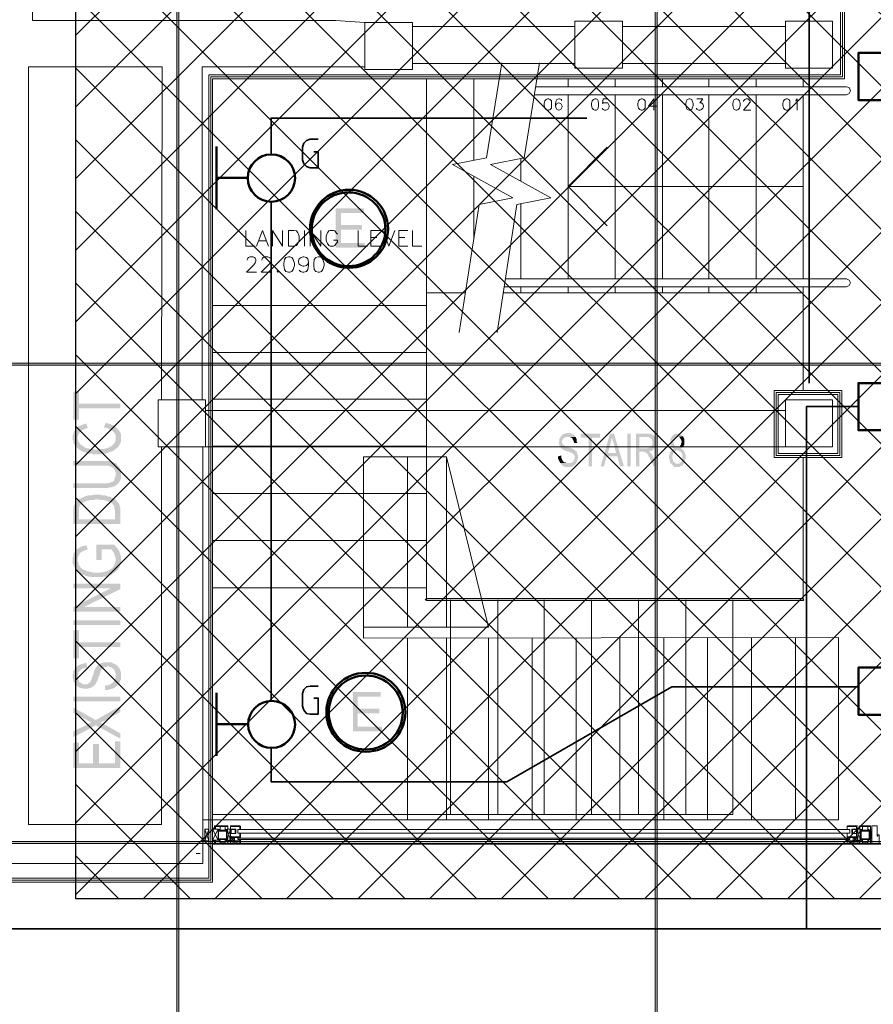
# Model space of a CAD drawing. Header units: millimetres. Extents: x 1.7 to 32.8, y 0.3 to 23.1.
# Tile 79 of 106: x 14.6 to 16.8, y 12.5 to 15. Entities that reach past the tile are written whole.
import ezdxf

# ---------------------------------------------------------------- set-up
doc = ezdxf.new("R2010")
doc.units = ezdxf.units.MM
doc.layers.add('PDF_Geometry', color=9, linetype='Continuous', true_color=0x808080)
doc.layers.add('PDF_Solid Fills', color=9, linetype='Continuous', true_color=0x808080)

msp = doc.modelspace()

# ---------------------------------------------------------------- hatches: boundary and pattern name
h = msp.add_hatch()
h.set_pattern_fill('ANSI37', color=256, scale=0.04)
h.paths.add_polyline_path([(7.7386, 22.7025), (12.398, 22.7025), (12.398, 20.2896), (20.6471, 20.2896), (20.6471, 18.615), (17.6427, 18.615), (17.6427, 12.7826), (14.7691, 12.7826), (14.7691, 18.5971), (7.7013, 18.5971)])
at = {"layer": 'PDF_Solid Fills', "transparency": 33554559}
for color, points in [(7, [(15.4922, 14.5145), (15.4206, 14.5145), (15.4206, 14.4162), (15.4939, 14.4162), (15.4939, 14.4279), (15.4339, 14.4279), (15.4339, 14.4612), (15.4872, 14.4612), (15.4872, 14.4729), (15.4339, 14.4729), (15.4339, 14.5029), (15.4922, 14.5029)]), (256, [(29.8551, 14.1229), (29.8551, 14.1262), (2.9827, 14.1262), (2.9827, 14.1212), (29.8551, 14.1212)]), (256, [(14.7623, 14.0545), (14.7623, 13.9846), (14.7773, 13.9846), (14.7773, 14.0129), (14.8806, 14.0129), (14.8806, 14.0245), (14.7773, 14.0245), (14.7773, 14.0545)]), (256, [(14.7606, 13.9395), (14.7606, 13.9346), (14.7623, 13.9329), (14.7623, 13.9279), (14.7639, 13.9246), (14.7656, 13.9229), (14.7656, 13.9212), (14.7672, 13.9179), (14.7672, 13.9179), (14.7689, 13.9162), (14.7723, 13.9146), (14.7739, 13.9129), (14.7756, 13.9112), (14.7773, 13.9096), (14.7806, 13.9079), (14.7823, 13.9062), (14.7856, 13.9045), (14.7889, 13.9029), (14.7922, 13.9029), (14.7956, 13.9012), (14.7973, 13.9012), (14.8006, 13.8996), (14.8073, 13.8996), (14.8106, 13.8979), (14.8306, 13.8979), (14.8339, 13.8996), (14.8439, 13.8996), (14.8473, 13.9012), (14.8489, 13.9012), (14.8522, 13.9029), (14.8522, 13.9029), (14.8556, 13.9045), (14.8589, 13.9045), (14.8622, 13.9062), (14.8639, 13.9079), (14.8673, 13.9096), (14.8689, 13.9112), (14.8706, 13.9129), (14.8689, 13.9395), (14.8689, 13.9329), (14.8673, 13.9295), (14.8673, 13.9279), (14.8656, 13.9262), (14.8639, 13.9229), (14.8622, 13.9229), (14.8606, 13.9196), (14.8589, 13.9179), (14.8556, 13.9179), (14.8539, 13.9162), (14.8506, 13.9146), (14.8473, 13.9129), (14.8439, 13.9129), (14.8406, 13.9112), (14.8322, 13.9112), (14.8273, 13.9096), (14.8139, 13.9096), (14.8106, 13.9112), (14.8039, 13.9112), (14.8006, 13.9129), (14.7956, 13.9129), (14.7922, 13.9146), (14.7906, 13.9162), (14.7873, 13.9179), (14.7856, 13.9196), (14.7823, 13.9212), (14.7806, 13.9229), (14.7806, 13.9229), (14.7789, 13.9246), (14.7773, 13.9279), (14.7756, 13.9295), (14.7756, 13.9312), (14.7739, 13.9346), (14.7739, 13.9662), (14.7723, 13.9646), (14.7706, 13.9629), (14.7689, 13.9612), (14.7672, 13.9595), (14.7656, 13.9562), (14.7639, 13.9546), (14.7639, 13.9529), (14.7623, 13.9495), (14.7623, 13.9479), (14.7606, 13.9446), (14.7606, 13.9429)]), (256, [(14.7739, 13.9662), (14.7739, 13.9395), (14.7739, 13.9429), (14.7756, 13.9462), (14.7756, 13.9479), (14.7773, 13.9512), (14.7789, 13.9529), (14.7806, 13.9546), (14.7823, 13.9562), (14.7839, 13.9579), (14.7856, 13.9595), (14.7889, 13.9595), (14.7922, 13.9612), (14.7956, 13.9629), (14.7989, 13.9629), (14.7956, 13.9746), (14.7939, 13.9746), (14.7906, 13.9729), (14.7873, 13.9729), (14.7839, 13.9712), (14.7806, 13.9696), (14.7789, 13.9696), (14.7756, 13.9679)]), (256, [(14.8389, 13.9646), (14.8439, 13.9646), (14.8473, 13.9629), (14.8489, 13.9629), (14.8522, 13.9612), (14.8556, 13.9595), (14.8573, 13.9579), (14.8606, 13.9562), (14.8622, 13.9562), (14.8622, 13.9546), (14.8639, 13.9529), (14.8656, 13.9512), (14.8673, 13.9479), (14.8689, 13.9462), (14.8689, 13.9395), (14.8706, 13.9129), (14.8739, 13.9146), (14.8756, 13.9162), (14.8772, 13.9179), (14.8772, 13.9196), (14.8789, 13.9229), (14.8806, 13.9246), (14.8806, 13.9262), (14.8823, 13.9295), (14.8823, 13.9479), (14.8806, 13.9512), (14.8806, 13.9529), (14.8789, 13.9546), (14.8772, 13.9579), (14.8756, 13.9595), (14.8739, 13.9612), (14.8723, 13.9629), (14.8706, 13.9646), (14.8689, 13.9662), (14.8673, 13.9679), (14.8639, 13.9696), (14.8622, 13.9712), (14.8589, 13.9712), (14.8573, 13.9729), (14.8539, 13.9746), (14.8506, 13.9746), (14.8473, 13.9762), (14.8439, 13.9762)]), (256, [(16.0039, 13.9512), (15.9989, 13.9512), (15.9972, 13.9495), (15.9939, 13.9495), (15.9922, 13.9479), (15.9906, 13.9479), (15.9889, 13.9462), (15.9872, 13.9446), (15.9855, 13.9429), (15.9855, 13.9412), (15.9839, 13.9395), (15.9839, 13.9395), (15.9822, 13.9379), (15.9822, 13.9312), (15.9806, 13.9279), (15.9806, 13.9262), (15.9822, 13.9246), (15.9822, 13.9196), (15.9839, 13.9179), (15.9839, 13.9162), (15.9855, 13.9146), (15.9872, 13.9129), (15.9889, 13.9112), (15.9906, 13.9096), (15.9922, 13.9096), (15.9939, 13.9079), (15.9955, 13.9079), (15.9972, 13.9062), (16.0006, 13.9062), (16.0022, 13.9045), (16.0055, 13.9045), (16.0072, 13.9029), (16.0105, 13.9029), (16.0122, 13.9012), (16.0139, 13.9012), (16.0155, 13.8996), (16.0172, 13.8996), (16.0172, 13.8979), (16.0189, 13.8962), (16.0189, 13.8962), (16.0205, 13.8946), (16.0205, 13.8896), (16.0205, 13.8862), (16.0189, 13.8846), (16.0189, 13.8829), (16.0172, 13.8812), (16.0172, 13.8796), (16.0155, 13.8779), (16.0139, 13.8779), (16.0122, 13.8762), (15.9839, 13.8762), (15.9855, 13.8746), (15.9872, 13.8729), (15.9889, 13.8712), (15.9889, 13.8696), (15.9906, 13.8696), (15.9922, 13.8679), (15.9939, 13.8679), (15.9955, 13.8662), (16.0122, 13.8662), (16.0139, 13.8679), (16.0155, 13.8679), (16.0172, 13.8696), (16.0189, 13.8696), (16.0205, 13.8712), (16.0222, 13.8729), (16.0239, 13.8746), (16.0239, 13.8762), (16.0255, 13.8779), (16.0255, 13.8796), (16.0272, 13.8812), (16.0272, 13.8862), (16.0289, 13.8879), (16.0289, 13.8912), (16.0289, 13.8946), (16.0272, 13.8962), (16.0272, 13.8996), (16.0255, 13.9029), (16.0255, 13.9045), (16.0239, 13.9062), (16.0222, 13.9062), (16.0205, 13.9079), (16.0189, 13.9096), (16.0172, 13.9112), (16.0155, 13.9112), (16.0139, 13.9129), (16.0122, 13.9129), (16.0105, 13.9146), (16.0055, 13.9146), (16.0039, 13.9162), (16.0022, 13.9162), (16.0006, 13.9179), (15.9972, 13.9179), (15.9955, 13.9196), (15.9939, 13.9196), (15.9922, 13.9212), (15.9922, 13.9212), (15.9906, 13.9229), (15.9906, 13.9246), (15.9889, 13.9262), (15.9889, 13.9329), (15.9906, 13.9346), (15.9906, 13.9362), (15.9922, 13.9379), (15.9939, 13.9379), (15.9939, 13.9395), (15.9955, 13.9395), (15.9972, 13.9412), (16.0222, 13.9412), (16.0205, 13.9429), (16.0205, 13.9446), (16.0189, 13.9462), (16.0172, 13.9479), (16.0155, 13.9479), (16.0139, 13.9495), (16.0105, 13.9495), (16.0089, 13.9512), (16.0055, 13.9512)]), (256, [(16.0222, 13.9412), (16.0039, 13.9412), (16.0089, 13.9412), (16.0105, 13.9395), (16.0122, 13.9395), (16.0139, 13.9379), (16.0139, 13.9379), (16.0155, 13.9362), (16.0155, 13.9346), (16.0172, 13.9329), (16.0172, 13.9312), (16.0189, 13.9279), (16.0189, 13.9262), (16.0272, 13.9262), (16.0255, 13.9295), (16.0255, 13.9362), (16.0239, 13.9379), (16.0239, 13.9395), (16.0239, 13.9395)]), (256, [(16.0839, 13.9495), (16.0356, 13.9495), (16.0356, 13.9395), (16.0556, 13.9395), (16.0556, 13.8679), (16.0639, 13.8679), (16.0639, 13.9395), (16.0839, 13.9395)]), (256, [(16.1189, 13.9495), (16.1089, 13.9495), (16.0855, 13.8679), (16.0939, 13.8679), (16.1005, 13.8929), (16.1272, 13.8929), (16.1039, 13.9012), (16.1105, 13.9246), (16.1105, 13.9279), (16.1122, 13.9295), (16.1122, 13.9362), (16.1139, 13.9395), (16.1139, 13.9412)]), (256, [(16.1189, 13.9495), (16.1139, 13.9412), (16.1139, 13.9379), (16.1155, 13.9362), (16.1155, 13.9312), (16.1172, 13.9295), (16.1172, 13.9262), (16.1189, 13.9246), (16.1239, 13.9012), (16.1039, 13.9012), (16.1272, 13.8929), (16.1339, 13.8679), (16.1439, 13.8679)]), (256, [(16.2022, 13.9495), (16.1739, 13.9495), (16.1739, 13.8679), (16.1822, 13.8679), (16.1822, 13.9045), (16.2072, 13.9045), (16.2089, 13.9062), (16.2139, 13.9062), (16.2155, 13.9079), (16.2155, 13.9079), (16.2172, 13.9096), (16.2189, 13.9112), (16.2189, 13.9129), (16.2205, 13.9129), (16.1822, 13.9129), (16.1822, 13.9412), (16.2022, 13.9412), (16.2205, 13.9429), (16.2189, 13.9446), (16.2172, 13.9462), (16.2155, 13.9462), (16.2139, 13.9479), (16.2122, 13.9479), (16.2105, 13.9495), (16.2039, 13.9495)]), (256, [(16.2205, 13.9429), (16.2022, 13.9412), (16.2055, 13.9412), (16.2072, 13.9395), (16.2105, 13.9395), (16.2105, 13.9379), (16.2122, 13.9362), (16.2139, 13.9362), (16.2139, 13.9329), (16.2155, 13.9312), (16.2155, 13.9246), (16.2139, 13.9212), (16.2139, 13.9179), (16.2122, 13.9179), (16.2105, 13.9162), (16.2089, 13.9146), (16.2055, 13.9146), (16.2039, 13.9129), (16.1822, 13.9129), (16.2205, 13.9129), (16.2205, 13.9146), (16.2222, 13.9162), (16.2222, 13.9179), (16.2239, 13.9196), (16.2239, 13.9329), (16.2222, 13.9362), (16.2222, 13.9395), (16.2205, 13.9412)]), (256, [(16.2772, 13.9495), (16.2722, 13.9495), (16.2705, 13.9479), (16.2689, 13.9479), (16.2672, 13.9462), (16.2655, 13.9446), (16.2655, 13.9446), (16.2639, 13.9429), (16.2639, 13.9412), (16.2622, 13.9395), (16.2622, 13.9379), (16.2605, 13.9362), (16.2605, 13.9229), (16.2622, 13.9196), (16.2622, 13.9179), (16.2622, 13.9179), (16.2639, 13.9162), (16.2655, 13.9146), (16.2655, 13.9146), (16.2672, 13.9129), (16.2689, 13.9112), (16.2672, 13.9112), (16.2655, 13.9096), (16.2639, 13.9096), (16.2639, 13.9079), (16.2622, 13.9062), (16.2605, 13.9045), (16.2605, 13.9045), (16.2589, 13.9029), (16.2589, 13.8979), (16.2572, 13.8962), (16.2572, 13.8862), (16.2589, 13.8846), (16.2589, 13.8796), (16.2605, 13.8779), (16.2605, 13.8762), (16.2622, 13.8746), (16.2639, 13.8729), (16.2789, 13.8746), (16.2739, 13.8746), (16.2722, 13.8762), (16.2705, 13.8779), (16.2689, 13.8796), (16.2672, 13.8812), (16.2672, 13.8846), (16.2655, 13.8862), (16.2655, 13.8946), (16.2672, 13.8979), (16.2672, 13.9012), (16.2689, 13.9029), (16.2705, 13.9045), (16.2722, 13.9045), (16.2722, 13.9062), (16.2739, 13.9062), (16.2755, 13.9079), (16.2939, 13.9079), (16.2922, 13.9096), (16.2905, 13.9096), (16.2889, 13.9112), (16.2872, 13.9112), (16.2889, 13.9129), (16.2905, 13.9146), (16.2922, 13.9162), (16.2739, 13.9162), (16.2722, 13.9179), (16.2705, 13.9196), (16.2705, 13.9212), (16.2689, 13.9229), (16.2689, 13.9262), (16.2672, 13.9295), (16.2672, 13.9295), (16.2689, 13.9329), (16.2689, 13.9346), (16.2705, 13.9362), (16.2705, 13.9379), (16.2722, 13.9395), (16.2739, 13.9395), (16.2739, 13.9412), (16.2789, 13.9412), (16.2922, 13.9429), (16.2905, 13.9446), (16.2905, 13.9446), (16.2889, 13.9462), (16.2872, 13.9462), (16.2872, 13.9479), (16.2855, 13.9479), (16.2839, 13.9495), (16.2805, 13.9495)]), (256, [(16.2922, 13.9429), (16.2789, 13.9412), (16.2822, 13.9412), (16.2839, 13.9395), (16.2855, 13.9379), (16.2855, 13.9362), (16.2872, 13.9346), (16.2872, 13.9329), (16.2889, 13.9312), (16.2889, 13.9279), (16.2889, 13.9279), (16.2872, 13.9246), (16.2872, 13.9212), (16.2855, 13.9196), (16.2839, 13.9179), (16.2839, 13.9179), (16.2822, 13.9162), (16.2789, 13.9162), (16.2922, 13.9162), (16.2939, 13.9179), (16.2939, 13.9196), (16.2955, 13.9212), (16.2955, 13.9362), (16.2939, 13.9379), (16.2939, 13.9395)]), (256, [(16.2072, 13.9045), (16.1922, 13.9045), (16.1939, 13.9045), (16.1955, 13.9029), (16.1989, 13.9029), (16.2005, 13.9012), (16.2005, 13.9012), (16.2022, 13.8996), (16.2039, 13.8979), (16.2039, 13.8962), (16.2055, 13.8946), (16.2055, 13.8929), (16.2072, 13.8912), (16.2089, 13.8896), (16.2089, 13.8862), (16.2105, 13.8846), (16.2189, 13.8679), (16.2289, 13.8679), (16.2189, 13.8896), (16.2189, 13.8896), (16.2172, 13.8912), (16.2155, 13.8946), (16.2155, 13.8962), (16.2139, 13.8979), (16.2122, 13.8996), (16.2122, 13.9012), (16.2105, 13.9012), (16.2105, 13.9029), (16.2089, 13.9029)]), (256, [(16.2939, 13.9079), (16.2772, 13.9079), (16.2805, 13.9079), (16.2822, 13.9062), (16.2822, 13.9062), (16.2839, 13.9045), (16.2855, 13.9045), (16.2872, 13.9029), (16.2889, 13.9012), (16.2889, 13.8996), (16.2905, 13.8979), (16.2905, 13.8846), (16.2889, 13.8829), (16.2889, 13.8796), (16.2872, 13.8779), (16.2855, 13.8779), (16.2855, 13.8762), (16.2839, 13.8746), (16.2789, 13.8746), (16.2639, 13.8729), (16.2639, 13.8729), (16.2655, 13.8712), (16.2672, 13.8696), (16.2672, 13.8679), (16.2689, 13.8679), (16.2705, 13.8662), (16.2839, 13.8662), (16.2855, 13.8679), (16.2872, 13.8679), (16.2889, 13.8696), (16.2905, 13.8696), (16.2922, 13.8712), (16.2922, 13.8729), (16.2939, 13.8746), (16.2955, 13.8762), (16.2955, 13.8779), (16.2972, 13.8796), (16.2972, 13.8846), (16.2989, 13.8862), (16.2989, 13.8912), (16.2989, 13.8962), (16.2972, 13.8979), (16.2972, 13.9012), (16.2955, 13.9045), (16.2955, 13.9045), (16.2939, 13.9062)]), (256, [(14.7623, 13.8812), (14.7623, 13.8696), (14.8489, 13.8696), (14.8522, 13.8679), (14.8556, 13.8679), (14.8573, 13.8662), (14.8589, 13.8662), (14.8606, 13.8646), (14.8622, 13.8646), (14.8639, 13.8629), (14.8639, 13.8612), (14.8656, 13.8596), (14.8673, 13.8579), (14.8673, 13.8545), (14.8689, 13.8529), (14.8689, 13.8196), (14.8706, 13.8212), (14.8739, 13.8229), (14.8756, 13.8246), (14.8772, 13.8262), (14.8772, 13.8279), (14.8789, 13.8296), (14.8806, 13.8329), (14.8806, 13.8346), (14.8823, 13.8362), (14.8823, 13.8579), (14.8806, 13.8596), (14.8806, 13.8629), (14.8789, 13.8646), (14.8772, 13.8662), (14.8756, 13.8679), (14.8756, 13.8679), (14.8739, 13.8696), (14.8723, 13.8729), (14.8706, 13.8746), (14.8673, 13.8762), (14.8656, 13.8762), (14.8622, 13.8779), (14.8589, 13.8796), (14.8556, 13.8796), (14.8522, 13.8812), (14.8306, 13.8812)]), (256, [(15.9872, 13.8946), (15.9789, 13.8929), (15.9789, 13.8862), (15.9806, 13.8846), (15.9806, 13.8829), (15.9822, 13.8812), (15.9822, 13.8796), (15.9839, 13.8779), (15.9839, 13.8762), (16.0055, 13.8762), (15.9989, 13.8762), (15.9972, 13.8779), (15.9939, 13.8779), (15.9922, 13.8796), (15.9906, 13.8812), (15.9906, 13.8829), (15.9889, 13.8846), (15.9889, 13.8862), (15.9872, 13.8879), (15.9872, 13.8912)]), (256, [(14.7623, 13.8246), (14.7623, 13.8129), (14.8489, 13.8129), (14.8522, 13.8146), (14.8589, 13.8146), (14.8606, 13.8162), (14.8639, 13.8162), (14.8673, 13.8179), (14.8689, 13.8196), (14.8689, 13.8462), (14.8689, 13.8429), (14.8673, 13.8396), (14.8673, 13.8379), (14.8656, 13.8362), (14.8656, 13.8329), (14.8639, 13.8312), (14.8622, 13.8296), (14.8589, 13.8279), (14.8573, 13.8279), (14.8539, 13.8262), (14.8506, 13.8262), (14.8489, 13.8246), (14.8306, 13.8246)]), (256, [(14.7623, 13.7529), (14.7623, 13.7229), (14.8806, 13.7229), (14.8806, 13.7646), (14.8789, 13.7662), (14.8789, 13.7712), (14.8772, 13.7729), (14.8756, 13.7762), (14.8739, 13.7779), (14.8723, 13.7796), (14.8723, 13.7812), (14.8706, 13.7829), (14.8673, 13.7846), (14.8673, 13.7346), (14.7773, 13.7346), (14.7773, 13.7529), (14.7756, 13.7846), (14.7723, 13.7812), (14.7706, 13.7796), (14.7689, 13.7779), (14.7672, 13.7762), (14.7672, 13.7746), (14.7656, 13.7712), (14.7639, 13.7696), (14.7639, 13.7612), (14.7623, 13.7595), (14.7623, 13.7562)]), (256, [(14.7756, 13.7846), (14.7773, 13.7529), (14.7773, 13.7646), (14.7789, 13.7662), (14.7789, 13.7696), (14.7806, 13.7712), (14.7823, 13.7729), (14.7839, 13.7746), (14.7873, 13.7762), (14.7889, 13.7779), (14.7922, 13.7796), (14.7956, 13.7796), (14.7973, 13.7812), (14.8006, 13.7812), (14.8039, 13.7829), (14.8139, 13.7829), (14.8172, 13.7846), (14.8256, 13.7846), (14.8289, 13.7829), (14.8406, 13.7829), (14.8439, 13.7812), (14.8456, 13.7812), (14.8489, 13.7796), (14.8506, 13.7796), (14.8539, 13.7779), (14.8573, 13.7762), (14.8589, 13.7746), (14.8606, 13.7746), (14.8622, 13.7712), (14.8639, 13.7696), (14.8656, 13.7679), (14.8656, 13.7612), (14.8673, 13.7595), (14.8673, 13.7346), (14.8673, 13.7846), (14.8656, 13.7862), (14.8622, 13.7879), (14.8606, 13.7879), (14.8573, 13.7896), (14.8556, 13.7912), (14.8522, 13.7912), (14.8489, 13.7929), (14.8456, 13.7929), (14.8439, 13.7946), (14.8356, 13.7946), (14.8322, 13.7962), (14.8122, 13.7962), (14.8089, 13.7946), (14.7989, 13.7946), (14.7956, 13.7929), (14.7939, 13.7929), (14.7906, 13.7912), (14.7889, 13.7912), (14.7856, 13.7896), (14.7823, 13.7879), (14.7806, 13.7862), (14.7773, 13.7862)]), (256, [(14.7606, 13.6329), (14.7606, 13.6262), (14.7623, 13.6229), (14.7623, 13.6212), (14.7639, 13.6196), (14.7639, 13.6162), (14.7656, 13.6146), (14.7672, 13.6129), (14.7672, 13.6096), (14.7689, 13.6096), (14.7706, 13.6062), (14.7723, 13.6046), (14.7739, 13.6029), (14.7773, 13.6012), (14.7789, 13.5996), (14.7823, 13.5979), (14.7839, 13.5962), (14.7873, 13.5962), (14.7906, 13.5946), (14.7906, 13.5946), (14.7939, 13.5929), (14.7973, 13.5929), (14.7989, 13.5912), (14.8056, 13.5912), (14.8089, 13.5896), (14.8356, 13.5896), (14.8389, 13.5912), (14.8456, 13.5912), (14.8489, 13.5929), (14.8506, 13.5929), (14.8539, 13.5946), (14.8556, 13.5946), (14.8589, 13.5962), (14.8606, 13.5979), (14.8639, 13.5996), (14.8656, 13.6012), (14.8673, 13.6029), (14.8706, 13.6046), (14.8689, 13.6329), (14.8689, 13.6296), (14.8673, 13.6262), (14.8673, 13.6246), (14.8656, 13.6212), (14.8656, 13.6196), (14.8639, 13.6179), (14.8622, 13.6146), (14.8606, 13.6129), (14.8589, 13.6112), (14.8556, 13.6096), (14.8539, 13.6079), (14.8506, 13.6062), (14.8473, 13.6046), (14.8439, 13.6046), (14.8422, 13.6029), (14.8356, 13.6029), (14.8322, 13.6012), (14.8106, 13.6012), (14.8073, 13.6029), (14.8039, 13.6029), (14.8006, 13.6046), (14.7973, 13.6046), (14.7939, 13.6062), (14.7906, 13.6079), (14.7889, 13.6079), (14.7856, 13.6096), (14.7839, 13.6112), (14.7823, 13.6129), (14.7806, 13.6146), (14.7789, 13.6179), (14.7773, 13.6196), (14.7773, 13.6212), (14.7756, 13.6229), (14.7756, 13.6262), (14.7739, 13.6279), (14.7739, 13.6612), (14.7723, 13.6596), (14.7689, 13.6579), (14.7672, 13.6562), (14.7656, 13.6529), (14.7656, 13.6512), (14.7639, 13.6512), (14.7639, 13.6479), (14.7623, 13.6462), (14.7623, 13.6412), (14.7606, 13.6379), (14.7606, 13.6362)]), (256, [(14.7739, 13.6612), (14.7739, 13.6329), (14.7739, 13.6396), (14.7756, 13.6412), (14.7756, 13.6429), (14.7773, 13.6462), (14.7773, 13.6462), (14.7789, 13.6496), (14.7806, 13.6512), (14.7839, 13.6529), (14.7856, 13.6546), (14.7873, 13.6546), (14.7906, 13.6562), (14.7922, 13.6579), (14.7956, 13.6579), (14.7989, 13.6596), (14.7956, 13.6696), (14.7939, 13.6696), (14.7906, 13.6679), (14.7873, 13.6679), (14.7839, 13.6662), (14.7823, 13.6662), (14.7789, 13.6646), (14.7773, 13.6629), (14.7756, 13.6629)]), (256, [(14.8206, 13.6712), (14.8206, 13.6329), (14.8339, 13.6329), (14.8339, 13.6596), (14.8573, 13.6596), (14.8589, 13.6579), (14.8606, 13.6562), (14.8622, 13.6529), (14.8639, 13.6512), (14.8656, 13.6479), (14.8656, 13.6462), (14.8673, 13.6429), (14.8673, 13.6412), (14.8689, 13.6379), (14.8689, 13.6329), (14.8706, 13.6046), (14.8723, 13.6062), (14.8739, 13.6079), (14.8756, 13.6112), (14.8756, 13.6112), (14.8772, 13.6129), (14.8789, 13.6146), (14.8789, 13.6179), (14.8806, 13.6196), (14.8806, 13.6212), (14.8823, 13.6246), (14.8823, 13.6429), (14.8806, 13.6462), (14.8806, 13.6479), (14.8789, 13.6512), (14.8789, 13.6529), (14.8772, 13.6546), (14.8772, 13.6562), (14.8756, 13.6579), (14.8739, 13.6612), (14.8723, 13.6629), (14.8706, 13.6646), (14.8689, 13.6662), (14.8673, 13.6696), (14.8639, 13.6712)]), (256, [(14.7623, 13.5729), (14.7623, 13.5612), (14.8556, 13.5612), (14.8806, 13.5596), (14.8806, 13.5729)]), (256, [(15.6489, 13.5329), (15.6489, 13.5312), (16.5939, 13.5312), (16.5939, 13.5362), (15.6489, 13.5362)]), (256, [(14.7623, 13.5146), (14.7623, 13.5029), (14.8806, 13.5029), (14.8806, 13.5146), (14.7889, 13.5146)]), (256, [(14.7623, 13.4562), (14.7623, 13.3862), (14.7773, 13.3862), (14.7773, 13.4146), (14.8806, 13.4146), (14.8806, 13.4262), (14.7773, 13.4262), (14.7773, 13.4562)]), (256, [(14.7606, 13.3412), (14.7606, 13.3362), (14.7623, 13.3346), (14.7623, 13.3296), (14.7639, 13.3262), (14.7656, 13.3246), (14.7656, 13.3229), (14.7672, 13.3196), (14.7689, 13.3179), (14.7723, 13.3162), (14.7739, 13.3146), (14.7773, 13.3129), (14.7773, 13.3129), (14.7806, 13.3112), (14.7839, 13.3112), (14.7873, 13.3096), (14.7989, 13.3096), (14.8022, 13.3112), (14.8056, 13.3112), (14.8073, 13.3129), (14.8089, 13.3129), (14.8106, 13.3146), (14.8139, 13.3162), (14.8156, 13.3179), (14.8172, 13.3196), (14.8189, 13.3229), (14.8189, 13.3229), (14.8206, 13.3246), (14.8206, 13.3262), (14.8222, 13.3279), (14.8239, 13.3312), (14.8239, 13.3329), (14.8256, 13.3362), (14.8256, 13.3396), (14.8273, 13.3412), (14.8289, 13.3446), (14.8289, 13.3479), (14.8306, 13.3496), (14.8306, 13.3529), (14.8322, 13.3546), (14.8322, 13.3546), (14.8339, 13.3579), (14.8356, 13.3596), (14.8373, 13.3613), (14.8389, 13.3629), (14.8389, 13.3629), (14.8422, 13.3646), (14.8456, 13.3646), (14.8489, 13.3662), (14.8506, 13.3662), (14.8522, 13.3646), (14.8556, 13.3646), (14.8589, 13.3629), (14.8606, 13.3613), (14.8622, 13.3596), (14.8656, 13.3579), (14.8656, 13.3546), (14.8673, 13.3529), (14.8673, 13.3512), (14.8689, 13.3479), (14.8689, 13.3146), (14.8706, 13.3162), (14.8739, 13.3179), (14.8756, 13.3196), (14.8772, 13.3212), (14.8789, 13.3246), (14.8789, 13.3262), (14.8806, 13.3296), (14.8806, 13.3312), (14.8823, 13.3329), (14.8823, 13.3446), (14.8823, 13.3512), (14.8806, 13.3546), (14.8806, 13.3562), (14.8789, 13.3596), (14.8789, 13.3613), (14.8772, 13.3613), (14.8756, 13.3646), (14.8739, 13.3662), (14.8723, 13.3679), (14.8706, 13.3696), (14.8673, 13.3713), (14.8656, 13.3729), (14.8622, 13.3729), (14.8606, 13.3746), (14.8573, 13.3762), (14.8389, 13.3762), (14.8356, 13.3746), (14.8339, 13.3746), (14.8306, 13.3729), (14.8306, 13.3729), (14.8289, 13.3713), (14.8256, 13.3696), (14.8239, 13.3679), (14.8222, 13.3662), (14.8206, 13.3646), (14.8189, 13.3613), (14.8189, 13.3613), (14.8172, 13.3596), (14.8172, 13.3579), (14.8156, 13.3562), (14.8156, 13.3546), (14.8139, 13.3512), (14.8139, 13.3479), (14.8122, 13.3446), (14.8106, 13.3412), (14.8106, 13.3396), (14.8089, 13.3362), (14.8089, 13.3329), (14.8073, 13.3312), (14.8056, 13.3279), (14.8056, 13.3262), (14.8039, 13.3262), (14.8022, 13.3246), (14.8006, 13.3229), (14.7989, 13.3212), (14.7873, 13.3212), (14.7839, 13.3229), (14.7823, 13.3246), (14.7789, 13.3262), (14.7789, 13.3262), (14.7773, 13.3279), (14.7773, 13.3312), (14.7756, 13.3329), (14.7756, 13.3362), (14.7739, 13.3379), (14.7739, 13.3679), (14.7723, 13.3662), (14.7706, 13.3646), (14.7689, 13.3629), (14.7672, 13.3613), (14.7656, 13.3579), (14.7639, 13.3579), (14.7639, 13.3562), (14.7623, 13.3529), (14.7623, 13.3479), (14.7606, 13.3462), (14.7606, 13.3429)]), (256, [(14.7739, 13.3679), (14.7739, 13.3412), (14.7739, 13.3429), (14.7756, 13.3462), (14.7756, 13.3512), (14.7773, 13.3529), (14.7789, 13.3546), (14.7806, 13.3562), (14.7823, 13.3579), (14.7839, 13.3596), (14.7873, 13.3613), (14.7906, 13.3613), (14.7939, 13.3629), (14.7973, 13.3629), (14.7956, 13.3746), (14.7922, 13.3746), (14.7889, 13.3729), (14.7856, 13.3729), (14.7839, 13.3713), (14.7806, 13.3713), (14.7773, 13.3696), (14.7773, 13.3696)]), (256, [(14.8422, 13.3179), (14.8422, 13.3062), (14.8489, 13.3062), (14.8522, 13.3079), (14.8556, 13.3079), (14.8589, 13.3096), (14.8606, 13.3096), (14.8639, 13.3112), (14.8673, 13.3129), (14.8689, 13.3146), (14.8689, 13.3429), (14.8689, 13.3362), (14.8673, 13.3346), (14.8673, 13.3312), (14.8656, 13.3296), (14.8639, 13.3279), (14.8622, 13.3262), (14.8606, 13.3246), (14.8589, 13.3229), (14.8556, 13.3212), (14.8539, 13.3196), (14.8522, 13.3196), (14.8489, 13.3179), (14.8456, 13.3179)]), (7, [(15.5339, 13.3012), (15.4639, 13.3012), (15.4639, 13.2029), (15.5372, 13.2029), (15.5372, 13.2146), (15.4756, 13.2146), (15.4756, 13.2479), (15.5306, 13.2479), (15.5306, 13.2596), (15.4756, 13.2596), (15.4756, 13.2896), (15.5339, 13.2896)]), (256, [(14.7623, 13.2029), (14.7623, 13.1879), (14.8189, 13.2179), (14.8306, 13.2246), (14.8339, 13.2262), (14.8356, 13.2279), (14.8389, 13.2279), (14.8806, 13.2512), (14.8806, 13.2663), (14.8189, 13.2312), (14.8073, 13.2262), (14.8073, 13.2246), (14.8056, 13.2246), (14.8022, 13.2229), (14.7989, 13.2212), (14.7973, 13.2196), (14.7939, 13.2179)]), (256, [(14.7623, 13.2629), (14.7623, 13.2496), (14.7939, 13.2329), (14.7973, 13.2312), (14.7989, 13.2296), (14.8022, 13.2279), (14.8056, 13.2262), (14.8073, 13.2262), (14.8189, 13.2312)]), (256, [(14.8189, 13.2179), (14.8806, 13.1846), (14.8806, 13.1979), (14.8389, 13.2212), (14.8373, 13.2212), (14.8339, 13.2229), (14.8306, 13.2246)]), (256, [(14.7623, 13.1746), (14.7623, 13.1112), (14.8806, 13.1112), (14.8806, 13.1779), (14.8673, 13.1779), (14.8673, 13.1229), (14.8273, 13.1229), (14.8273, 13.1713), (14.8122, 13.1713), (14.8122, 13.1229), (14.7773, 13.1229), (14.7773, 13.1746)]), (256, [(29.8551, 12.9229), (29.8551, 12.9263), (2.9827, 12.9263), (2.9827, 12.9212), (29.8551, 12.9212)])]:
    msp.add_hatch(color=color, dxfattribs=at).paths.add_polyline_path(points)

# ---------------------------------------------------------------- linework, layer by layer
msp.add_lwpolyline([(7.7386, 22.7025), (12.398, 22.7025), (12.398, 20.2896), (20.6471, 20.2896), (20.6471, 18.615), (17.6427, 18.615), (17.6427, 12.7826), (14.7691, 12.7826), (14.7691, 18.5971), (7.7013, 18.5971), (7.7386, 22.7025)])
at = {"layer": 'PDF_Geometry', "lineweight": 5}
for points in [[(15.0273, 22.9176), (15.0273, 22.8592), (15.0222, 22.8592), (15.0222, 22.9176), (15.0222, 0.2783), (15.0273, 0.2783)], [(16.2272, 22.9176), (16.2272, 22.8592), (16.2222, 22.8592), (16.2222, 22.9176), (16.2222, 0.2783), (16.2272, 0.2783)], [(29.8551, 14.1229), (29.8551, 14.1262), (2.9827, 14.1262), (2.9827, 14.1212), (29.8551, 14.1212)], [(15.6489, 13.5329), (15.6489, 13.5312), (16.5939, 13.5312), (16.5939, 13.5362), (15.6489, 13.5362)], [(29.8551, 12.9229), (29.8551, 12.9263), (2.9827, 12.9263), (2.9827, 12.9212), (29.8551, 12.9212)]]:
    msp.add_lwpolyline(points, close=True, dxfattribs=at)
at = {"layer": 'PDF_Geometry', "color": 7, "lineweight": 35}
for points in [[(16.6089, 14.0762), (16.6089, 17.5628), (16.9672, 17.5628)], [(15.2589, 14.6495), (15.2589, 14.7412), (16.0505, 14.7412)], [(15.3656, 14.6562), (15.3772, 14.6562), (15.3772, 14.6162), (15.3572, 14.6162), (15.3472, 14.6195), (15.3406, 14.6262), (15.3372, 14.6362), (15.3372, 14.6679), (15.3406, 14.6779), (15.3472, 14.6845), (15.3572, 14.6879), (15.3772, 14.6879)], [(15.2589, 13.2796), (15.2589, 14.5329)], [(16.6022, 12.7079), (16.6022, 14.0179), (16.7322, 14.0179)], [(6.8341, 13.8112), (6.8341, 12.7079), (25.8219, 12.7079), (25.8219, 13.1713)], [(16.7322, 13.3146), (16.2639, 13.3146), (15.8505, 13.0763), (15.2589, 13.0763), (15.2589, 13.1613)], [(15.3656, 13.2863), (15.3772, 13.2863), (15.3772, 13.2462), (15.3572, 13.2462), (15.3472, 13.2479), (15.3406, 13.2563), (15.3372, 13.2663), (15.3372, 13.2979), (15.3406, 13.3079), (15.3472, 13.3146), (15.3572, 13.3162), (15.3772, 13.3162)]]:
    msp.add_lwpolyline(points, dxfattribs=at)
at = {"layer": 'PDF_Geometry', "lineweight": 18}
for points in [[(14.5656, 12.9696), (14.5656, 17.2778), (14.6606, 17.2778), (14.6606, 14.9862), (15.4206, 14.9862), (15.4939, 14.9812), (15.4939, 14.8695), (15.0856, 14.8695), (15.0856, 14.0345), (14.9839, 14.0345), (14.9856, 14.8695), (14.6506, 14.8695), (14.6506, 12.9696), (14.9839, 12.9696), (14.9839, 13.9162), (15.0872, 13.9162), (15.0872, 12.8713), (14.1706, 12.8713), (14.1706, 12.9696)], [(15.6139, 14.8629), (15.6139, 14.9812), (15.4939, 14.9812), (15.4939, 14.8629)], [(16.1406, 14.8662), (16.1406, 14.9845), (16.0206, 14.9845), (16.0206, 14.8662)], [(16.6672, 14.8662), (16.6672, 14.9845), (16.5489, 14.9845), (16.5489, 14.8662)], [(15.9522, 14.7895), (15.9489, 14.7879), (15.9455, 14.7845), (15.9439, 14.7779), (15.9439, 14.7729), (15.9455, 14.7662), (15.9489, 14.7629), (15.9522, 14.7612), (15.9555, 14.7612), (15.9589, 14.7629), (15.9622, 14.7662), (15.9622, 14.7845), (15.9589, 14.7879), (15.9555, 14.7895)], [(16.0705, 14.7895), (16.0672, 14.7879), (16.0639, 14.7845), (16.0622, 14.7779), (16.0622, 14.7729), (16.0639, 14.7662), (16.0672, 14.7629), (16.0705, 14.7612), (16.0739, 14.7612), (16.0772, 14.7629), (16.0789, 14.7662), (16.0805, 14.7729), (16.0805, 14.7779), (16.0789, 14.7845), (16.0772, 14.7879), (16.0739, 14.7895)], [(16.1872, 14.7895), (16.1839, 14.7879), (16.1805, 14.7845), (16.1789, 14.7779), (16.1789, 14.7729), (16.1805, 14.7662), (16.1839, 14.7629), (16.1872, 14.7612), (16.1905, 14.7612), (16.1939, 14.7629), (16.1972, 14.7662), (16.1972, 14.7845), (16.1939, 14.7879), (16.1905, 14.7895)], [(16.3072, 14.7895), (16.3022, 14.7879), (16.3005, 14.7845), (16.2989, 14.7779), (16.2989, 14.7729), (16.3005, 14.7662), (16.3022, 14.7629), (16.3072, 14.7612), (16.3089, 14.7612), (16.3139, 14.7629), (16.3155, 14.7662), (16.3172, 14.7729), (16.3172, 14.7779), (16.3155, 14.7845), (16.3139, 14.7879), (16.3089, 14.7895)], [(16.4255, 14.7895), (16.4205, 14.7879), (16.4189, 14.7845), (16.4172, 14.7779), (16.4172, 14.7729), (16.4189, 14.7662), (16.4205, 14.7629), (16.4255, 14.7612), (16.4272, 14.7612), (16.4305, 14.7629), (16.4339, 14.7662), (16.4355, 14.7729), (16.4355, 14.7779), (16.4339, 14.7845), (16.4305, 14.7879), (16.4272, 14.7895)], [(16.5505, 14.7895), (16.5472, 14.7879), (16.5439, 14.7845), (16.5422, 14.7779), (16.5422, 14.7729), (16.5439, 14.7662), (16.5472, 14.7629), (16.5505, 14.7612), (16.5539, 14.7612), (16.5572, 14.7629), (16.5605, 14.7662), (16.5605, 14.7845), (16.5572, 14.7879), (16.5539, 14.7895)], [(15.3022, 14.4196), (15.3022, 14.4595), (15.3156, 14.4595), (15.3222, 14.4579), (15.3256, 14.4529), (15.3272, 14.4495), (15.3289, 14.4445), (15.3289, 14.4345), (15.3272, 14.4295), (15.3256, 14.4262), (15.3222, 14.4212), (15.3156, 14.4196)], [(15.3022, 14.3929), (15.2956, 14.3912), (15.2922, 14.3862), (15.2906, 14.3762), (15.2906, 14.3712), (15.2922, 14.3612), (15.2956, 14.3562), (15.3022, 14.3545), (15.3056, 14.3545), (15.3106, 14.3562), (15.3139, 14.3612), (15.3172, 14.3712), (15.3172, 14.3762), (15.3139, 14.3862), (15.3106, 14.3912), (15.3056, 14.3929)], [(15.3772, 14.3929), (15.3706, 14.3912), (15.3672, 14.3862), (15.3656, 14.3762), (15.3656, 14.3712), (15.3672, 14.3612), (15.3706, 14.3562), (15.3772, 14.3545), (15.3806, 14.3545), (15.3856, 14.3562), (15.3889, 14.3612), (15.3922, 14.3712), (15.3922, 14.3762), (15.3889, 14.3862), (15.3856, 14.3912), (15.3806, 14.3929)], [(15.2756, 14.3579), (15.2739, 14.3562), (15.2756, 14.3545), (15.2772, 14.3562)], [(16.6905, 13.8896), (16.6905, 14.0579), (16.5205, 14.0579), (16.5205, 13.8896)], [(16.6855, 13.8946), (16.6855, 14.0529), (16.5255, 14.0529), (16.5255, 13.8946)], [(15.0939, 13.9162), (15.0939, 14.0346), (14.9756, 14.0346), (14.9756, 13.9162)], [(16.6805, 13.8996), (16.6805, 14.0479), (16.5305, 14.0479), (16.5305, 13.8996)], [(16.6672, 13.9162), (16.6672, 14.0346), (16.5489, 14.0346), (16.5489, 13.9162)], [(15.1189, 12.9579), (15.1189, 12.9646), (15.1506, 12.9646), (15.1506, 12.9579), (15.1506, 12.9662), (15.1172, 12.9662), (15.1172, 12.9579), (15.1122, 12.9579)], [(15.1806, 12.9646), (15.1572, 12.9646), (15.1572, 12.9662), (15.1806, 12.9662), (15.1822, 12.9646), (15.1822, 12.9579), (15.1806, 12.9579)], [(16.7039, 12.9646), (16.7055, 12.9646), (16.7288, 12.9646), (16.7288, 12.9662), (16.7055, 12.9662), (16.7039, 12.9646), (16.7039, 12.9579)], [(16.7788, 12.9662), (16.7655, 12.9662), (16.7655, 12.9196), (16.7839, 12.9196), (16.7839, 12.9429), (16.7805, 12.9429), (16.7805, 12.9396), (16.7788, 12.9396)], [(15.1022, 12.9279), (15.1022, 12.9579), (15.0922, 12.9579), (15.0922, 12.9279)], [(15.1256, 12.9296), (15.1256, 12.9579), (15.1122, 12.9579), (15.1122, 12.9296)], [(15.1489, 12.9312), (15.1489, 12.9546), (15.1256, 12.9546), (15.1256, 12.9312)], [(15.1472, 12.9329), (15.1472, 12.9529), (15.1272, 12.9529), (15.1272, 12.9329)], [(15.1572, 12.9296), (15.1572, 12.9579), (15.1489, 12.9579), (15.1489, 12.9296)], [(15.1572, 12.9379), (15.1589, 12.9363), (15.1806, 12.9363), (15.1822, 12.9379), (15.1822, 12.9463), (15.1806, 12.9463), (15.1806, 12.9379)], [(15.1689, 12.9579), (15.1589, 12.9579), (15.1589, 12.9463), (15.1706, 12.9463), (15.1706, 12.9579)], [(15.1689, 12.9463), (15.1689, 12.9563), (15.1589, 12.9563), (15.1589, 12.9463)], [(15.6255, 12.9479), (16.7105, 12.9479), (16.7105, 12.9563), (15.6255, 12.9563), (15.1756, 12.9563), (15.1756, 12.9479)], [(16.7288, 12.9379), (16.7288, 12.9629), (16.7272, 12.9629), (16.7272, 12.9379), (16.7039, 12.9379), (16.7039, 12.9463), (16.7039, 12.9379), (16.7055, 12.9363), (16.7272, 12.9363)], [(16.7155, 12.9563), (16.7155, 12.9579), (16.7172, 12.9579), (16.7272, 12.9579), (16.7272, 12.9563), (16.7272, 12.9463), (16.7172, 12.9463), (16.7155, 12.9463)], [(16.7272, 12.9463), (16.7272, 12.9563), (16.7172, 12.9563), (16.7172, 12.9463)], [(16.7372, 12.9296), (16.7372, 12.9579), (16.7289, 12.9579), (16.7289, 12.9296)], [(16.7605, 12.9312), (16.7605, 12.9546), (16.7372, 12.9546), (16.7372, 12.9312)], [(16.7588, 12.9329), (16.7588, 12.9529), (16.7388, 12.9529), (16.7388, 12.9329)], [(15.1506, 12.9296), (15.1572, 12.9296), (15.1572, 12.9279), (15.1506, 12.9279), (15.1506, 12.9212)], [(15.1806, 12.9212), (15.1806, 12.9279), (15.1572, 12.9279), (15.1572, 12.9212)], [(15.6255, 12.9312), (16.7105, 12.9312), (16.7105, 12.9346), (15.6255, 12.9346), (15.1756, 12.9346), (15.1756, 12.9312)], [(15.1822, 12.9212), (15.1822, 12.9296), (15.1806, 12.9296), (15.1806, 12.9212)], [(16.7288, 12.9212), (16.7288, 12.9279), (16.7039, 12.9279), (16.7039, 12.9212)]]:
    msp.add_lwpolyline(points, close=True, dxfattribs=at)
for points in [[(16.4139, 16.0412), (16.6972, 16.0412), (16.6972, 14.8395), (15.1122, 14.8395), (15.1122, 12.8246), (14.0523, 12.8246), (8.8492, 12.8246), (7.7807, 12.8246), (7.7807, 12.5296), (7.5958, 12.5296), (7.5958, 12.5763), (7.7324, 12.5763), (7.7324, 13.0262), (7.7807, 13.0262), (7.7807, 12.9696)], [(16.4139, 16.0361), (16.6922, 16.0361), (16.6922, 14.8445), (15.1072, 14.8445), (15.1072, 12.8296), (14.0573, 12.8296), (14.0573, 12.9862), (14.5389, 12.9862), (14.5389, 14.6545), (12.694, 14.6545)], [(16.4139, 16.0312), (16.6872, 16.0312), (16.6872, 14.8495), (15.1022, 14.8495), (15.1022, 12.8346), (14.0623, 12.8346), (14.0623, 12.9813), (14.5439, 12.9813), (14.5439, 14.6595), (12.694, 14.6595)], [(16.0205, 14.9712), (15.6139, 14.9712)], [(16.5489, 14.9712), (16.1406, 14.9712)], [(16.0205, 14.8779), (15.6139, 14.8779)], [(15.7306, 14.2029), (15.7806, 14.5245), (15.8656, 14.5412), (15.7139, 14.6245), (15.7989, 14.6412), (15.8372, 14.8795)], [(15.8255, 14.2029), (15.8756, 14.5245), (15.9606, 14.5412), (15.8089, 14.6245), (15.8939, 14.6412), (15.9322, 14.8795)], [(16.5489, 14.8779), (16.1406, 14.8779)], [(15.6489, 13.5329), (15.6489, 14.8395)], [(15.7672, 14.8395), (15.7672, 14.6345)], [(15.9189, 14.7995), (16.7022, 14.7995), (16.7089, 14.8029), (16.7122, 14.8095), (16.7089, 14.8178), (16.7022, 14.8195), (15.9222, 14.8195)], [(16.0039, 14.8395), (16.0039, 14.8195)], [(16.1222, 14.8395), (16.1222, 14.8195)], [(16.2405, 14.8395), (16.2405, 14.8195)], [(16.3572, 14.8395), (16.3572, 14.8195)], [(16.4755, 14.8395), (16.4755, 14.8195)], [(16.5939, 14.8395), (16.5939, 14.8195)], [(16.0039, 14.7995), (16.0039, 14.3379)], [(16.1222, 14.7995), (16.1222, 14.3379)], [(16.2405, 14.7995), (16.2405, 14.3379)], [(16.3572, 14.7995), (16.3572, 14.3379)], [(16.4755, 14.7995), (16.4755, 14.3379)], [(16.5939, 14.7995), (16.5939, 14.3379)], [(15.9872, 14.7845), (15.9872, 14.7879), (15.9822, 14.7895), (15.9806, 14.7895), (15.9755, 14.7879), (15.9739, 14.7845), (15.9722, 14.7779), (15.9722, 14.7712), (15.9739, 14.7662), (15.9755, 14.7629), (15.9806, 14.7612), (15.9855, 14.7629), (15.9872, 14.7662), (15.9889, 14.7695), (15.9889, 14.7712), (15.9872, 14.7745), (15.9855, 14.7779), (15.9806, 14.7795), (15.9755, 14.7779), (15.9739, 14.7745), (15.9722, 14.7712)], [(16.1039, 14.7895), (16.0922, 14.7895), (16.0905, 14.7779), (16.0922, 14.7795), (16.1039, 14.7795), (16.1055, 14.7762), (16.1072, 14.7729), (16.1072, 14.7695), (16.1055, 14.7662), (16.1039, 14.7629), (16.0989, 14.7612), (16.0955, 14.7612), (16.0922, 14.7629), (16.0905, 14.7645), (16.0889, 14.7662)], [(16.2189, 14.7612), (16.2189, 14.7895), (16.2055, 14.7712), (16.2255, 14.7712)], [(16.3272, 14.7895), (16.3422, 14.7895), (16.3339, 14.7795), (16.3389, 14.7795), (16.3405, 14.7779), (16.3422, 14.7762), (16.3439, 14.7729), (16.3439, 14.7695), (16.3422, 14.7662), (16.3389, 14.7629), (16.3355, 14.7612), (16.3322, 14.7612), (16.3272, 14.7629), (16.3272, 14.7645), (16.3255, 14.7662)], [(16.4439, 14.7829), (16.4439, 14.7845), (16.4455, 14.7862), (16.4472, 14.7879), (16.4505, 14.7895), (16.4555, 14.7895), (16.4572, 14.7879), (16.4589, 14.7862), (16.4605, 14.7845), (16.4605, 14.7812), (16.4589, 14.7795), (16.4555, 14.7745), (16.4439, 14.7612), (16.4622, 14.7612)], [(16.5739, 14.7845), (16.5755, 14.7845), (16.5788, 14.7895), (16.5788, 14.7612)], [(16.1022, 14.4712), (16.0039, 14.5695), (16.1022, 14.6679)], [(16.0039, 14.6662), (16.0039, 14.6462)], [(16.1222, 14.6662), (16.1222, 14.6462)], [(16.2405, 14.6662), (16.2405, 14.6462)], [(16.3572, 14.6662), (16.3572, 14.6462)], [(15.8856, 14.6395), (15.8856, 14.5829)], [(15.7672, 14.5945), (15.7672, 14.4379)], [(16.0039, 14.5695), (16.2005, 14.5695), (16.5939, 14.5695)], [(15.8856, 14.5262), (15.8856, 14.3379)], [(15.1956, 14.4595), (15.1956, 14.4196), (15.2189, 14.4196)], [(15.2222, 14.4196), (15.2372, 14.4595), (15.2522, 14.4196)], [(15.2622, 14.4196), (15.2622, 14.4595), (15.2872, 14.4196), (15.2872, 14.4595)], [(15.3422, 14.4595), (15.3422, 14.4196)], [(15.3572, 14.4196), (15.3572, 14.4595), (15.3839, 14.4196), (15.3839, 14.4595)], [(15.4256, 14.4495), (15.4222, 14.4529), (15.4189, 14.4579), (15.4156, 14.4595), (15.4072, 14.4595), (15.4039, 14.4579), (15.4006, 14.4529), (15.3989, 14.4495), (15.3972, 14.4445), (15.3972, 14.4345), (15.3989, 14.4295), (15.4006, 14.4262), (15.4039, 14.4212), (15.4072, 14.4196), (15.4156, 14.4196), (15.4189, 14.4212), (15.4222, 14.4262), (15.4256, 14.4295), (15.4256, 14.4345), (15.4156, 14.4345)], [(15.4772, 14.4595), (15.4772, 14.4196), (15.5006, 14.4196)], [(15.5339, 14.4196), (15.5089, 14.4196), (15.5089, 14.4595), (15.5339, 14.4595)], [(15.5389, 14.4595), (15.5539, 14.4196), (15.5689, 14.4595)], [(15.6022, 14.4196), (15.5789, 14.4196), (15.5789, 14.4595), (15.6022, 14.4595)], [(15.6139, 14.4595), (15.6139, 14.4196), (15.6372, 14.4196)], [(15.2272, 14.4329), (15.2472, 14.4329)], [(15.5089, 14.4412), (15.5239, 14.4412)], [(15.5789, 14.4412), (15.5939, 14.4412)], [(15.1989, 14.3845), (15.1989, 14.3862), (15.2006, 14.3895), (15.2022, 14.3912), (15.2056, 14.3929), (15.2139, 14.3929), (15.2172, 14.3912), (15.2189, 14.3895), (15.2206, 14.3862), (15.2206, 14.3829), (15.2189, 14.3779), (15.2156, 14.3729), (15.1972, 14.3545), (15.2222, 14.3545)], [(15.2356, 14.3845), (15.2356, 14.3862), (15.2372, 14.3895), (15.2389, 14.3912), (15.2439, 14.3929), (15.2506, 14.3929), (15.2539, 14.3912), (15.2572, 14.3895), (15.2589, 14.3862), (15.2589, 14.3829), (15.2572, 14.3779), (15.2522, 14.3729), (15.2339, 14.3545), (15.2606, 14.3545)], [(15.3522, 14.3795), (15.3506, 14.3745), (15.3472, 14.3712), (15.3406, 14.3695), (15.3389, 14.3695), (15.3339, 14.3712), (15.3289, 14.3745), (15.3272, 14.3795), (15.3272, 14.3829), (15.3289, 14.3879), (15.3339, 14.3912), (15.3389, 14.3929), (15.3406, 14.3929), (15.3472, 14.3912), (15.3506, 14.3879), (15.3522, 14.3795), (15.3522, 14.3712), (15.3506, 14.3612), (15.3472, 14.3562), (15.3406, 14.3545), (15.3372, 14.3545), (15.3322, 14.3562), (15.3289, 14.3595)], [(15.8439, 14.3179), (16.7022, 14.3179), (16.7089, 14.3212), (16.7122, 14.3279), (16.7089, 14.3346), (16.7022, 14.3379), (15.8472, 14.3379)], [(15.6489, 14.3029), (15.7456, 14.3029)], [(15.8405, 14.3029), (16.5939, 14.3029), (16.5939, 14.0579)], [(15.8856, 14.3179), (15.8856, 14.3029)], [(16.0039, 14.3179), (16.0039, 14.3029)], [(16.1222, 14.3179), (16.1222, 14.3029)], [(16.2405, 14.3179), (16.2405, 14.3029)], [(16.3572, 14.3179), (16.3572, 14.3029)], [(16.4755, 14.3179), (16.4755, 14.3029)], [(16.5939, 14.3179), (16.5939, 14.3029)], [(15.6489, 14.2712), (15.1122, 14.2712)], [(15.6489, 14.1529), (15.1122, 14.1529)], [(16.5389, 14.0579), (16.5289, 14.0579)], [(15.6489, 14.0362), (15.1122, 14.0362)], [(16.5489, 14.0079), (15.0939, 14.0079)], [(16.5489, 13.9162), (15.0939, 13.9162)], [(15.6489, 13.9179), (15.1122, 13.9179)], [(15.6989, 13.8912), (15.4906, 13.8912), (15.4906, 13.4362), (16.6822, 13.4379), (16.6822, 12.9813), (15.0872, 12.9813)], [(15.6989, 13.4646), (15.6989, 13.8912), (15.8039, 13.4646), (15.4906, 13.4646)], [(15.6006, 13.8912), (15.6006, 13.4646)], [(16.5589, 13.8896), (16.5489, 13.8896)], [(16.5939, 13.8896), (16.5939, 13.5329)], [(15.6489, 13.7996), (15.1122, 13.7996)], [(15.6489, 13.6812), (15.1122, 13.6812)], [(15.6489, 13.5629), (15.1122, 13.5629)], [(15.1122, 12.9946), (16.4172, 12.9946), (16.4172, 13.5329)], [(15.7089, 12.9946), (15.7089, 13.5329)], [(15.8272, 12.9946), (15.8272, 13.5329)], [(15.9439, 12.9946), (15.9439, 13.5329)], [(16.0622, 12.9946), (16.0622, 13.5329)], [(16.1805, 12.9946), (16.1805, 13.5329)], [(16.2989, 12.9946), (16.2989, 13.5329)], [(15.6006, 13.4362), (15.6006, 12.9813)], [(15.6989, 13.4362), (15.6989, 12.9813)], [(15.8039, 13.4362), (15.8039, 12.9813)], [(15.9139, 13.4362), (15.9139, 12.9813)], [(16.0239, 13.4362), (16.0239, 12.9813)], [(16.1339, 13.4362), (16.1339, 12.9813)], [(16.2439, 13.4362), (16.2439, 12.9813)], [(16.3539, 13.4362), (16.3539, 12.9813)], [(16.4639, 13.4362), (16.4639, 12.9813)], [(16.5739, 13.4362), (16.5739, 12.9813)], [(16.7355, 12.9662), (16.7622, 12.9662), (16.7622, 12.9212), (16.7622, 12.9646), (16.7355, 12.9646), (16.7355, 12.9579), (16.7288, 12.9579), (16.7339, 12.9579), (16.7339, 12.9662)], [(16.7655, 12.9196), (16.7655, 12.9662)], [(15.1022, 12.9579), (15.0922, 12.9279)], [(15.1022, 12.9279), (15.0922, 12.9579)], [(15.1122, 12.9279), (15.1172, 12.9279), (15.1172, 12.9212), (15.1506, 12.9212), (15.1189, 12.9212), (15.1189, 12.9296), (15.1122, 12.9296), (15.1256, 12.9579)], [(15.1122, 12.9579), (15.1256, 12.9296), (15.1306, 12.9296), (15.1306, 12.9229), (15.1439, 12.9229), (15.1439, 12.9296), (15.1489, 12.9296), (15.1572, 12.9579)], [(15.1256, 12.9563), (15.1306, 12.9563), (15.1306, 12.9646), (15.1439, 12.9646), (15.1439, 12.9563), (15.1489, 12.9563)], [(15.1289, 12.9579), (15.1289, 12.9546)], [(15.1472, 12.9579), (15.1472, 12.9546)], [(15.1572, 12.9296), (15.1489, 12.9579)], [(15.1572, 12.9579), (15.1506, 12.9579), (15.1572, 12.9579)], [(15.1572, 12.9379), (15.1572, 12.9629), (15.1572, 12.9379)], [(15.1689, 12.9529), (15.1706, 12.9529)], [(15.1689, 12.9496), (15.1706, 12.9496)], [(16.7172, 12.9529), (16.7155, 12.9529)], [(16.7172, 12.9496), (16.7155, 12.9496)], [(16.7272, 12.9579), (16.7272, 12.9596)], [(16.7288, 12.9596), (16.7288, 12.9579), (16.7372, 12.9296), (16.7422, 12.9296), (16.7422, 12.9229), (16.7555, 12.9229), (16.7555, 12.9296), (16.7588, 12.9296)], [(16.7288, 12.9296), (16.7372, 12.9579)], [(16.7588, 12.9563), (16.7555, 12.9563), (16.7555, 12.9646), (16.7422, 12.9646), (16.7422, 12.9563), (16.7372, 12.9563)], [(16.7389, 12.9579), (16.7389, 12.9546)], [(16.7572, 12.9579), (16.7572, 12.9546)], [(16.7655, 12.9279), (16.7622, 12.9579), (16.7622, 12.9279), (16.7655, 12.9579)], [(16.7622, 12.9579), (16.7655, 12.9579), (16.7655, 12.9279), (16.7622, 12.9279)], [(15.1122, 12.9196), (17.2388, 12.9196), (17.3622, 12.9196)], [(15.1289, 12.9279), (15.1289, 12.9329)], [(15.1439, 12.9229), (15.1306, 12.9229)], [(15.1472, 12.9279), (15.1472, 12.9329)], [(15.1806, 12.9279), (15.1572, 12.9212), (15.1806, 12.9212), (15.1572, 12.9279), (15.1672, 12.9363)], [(15.1672, 12.9279), (15.1572, 12.9363), (15.1572, 12.9279), (15.1672, 12.9279), (15.1672, 12.9363), (15.1572, 12.9363)], [(15.1806, 12.9212), (15.1572, 12.9212)], [(15.1589, 12.9379), (15.1589, 12.9396)], [(15.1822, 12.9212), (15.1822, 12.9229)], [(16.7039, 12.9279), (16.7288, 12.9212), (16.7039, 12.9212), (16.7288, 12.9279), (16.7189, 12.9363)], [(16.7039, 12.9212), (16.7039, 12.9296), (16.7039, 12.9212), (16.7288, 12.9212)], [(16.7189, 12.9279), (16.7288, 12.9363), (16.7288, 12.9279), (16.7189, 12.9279), (16.7189, 12.9363), (16.7288, 12.9363)], [(16.7355, 12.9212), (16.7622, 12.9212), (16.7355, 12.9212), (16.7355, 12.9296), (16.7288, 12.9296), (16.7288, 12.9279), (16.7339, 12.9279), (16.7339, 12.9212)], [(16.7389, 12.9279), (16.7389, 12.9329)], [(16.7422, 12.9229), (16.7555, 12.9229)], [(16.7572, 12.9279), (16.7572, 12.9329)], [(15.0806, 12.8963), (15.0706, 12.8963)]]:
    msp.add_lwpolyline(points, dxfattribs=at)
at = {"layer": 'PDF_Geometry', "color": 3, "lineweight": 50}
for points in [[(17.3238, 14.7862), (17.3238, 14.9045), (16.7322, 14.9045), (16.7322, 14.7862)], [(17.3238, 13.9579), (17.3238, 14.0762), (16.7322, 14.0762), (16.7322, 13.9579)], [(17.3238, 13.2446), (17.3238, 13.3629), (16.7322, 13.3629), (16.7322, 13.2446)]]:
    msp.add_lwpolyline(points, close=True, dxfattribs=at)
for points in [[(15.1222, 14.5129), (15.1222, 14.6695)], [(15.1222, 14.5912), (15.2006, 14.5912)], [(15.1222, 13.1412), (15.1222, 13.2996)], [(15.1222, 13.2212), (15.2006, 13.2212)]]:
    msp.add_lwpolyline(points, dxfattribs=at)
at = {"layer": 'PDF_Geometry', "lineweight": 5}
for points in [[(15.6489, 13.5312), (15.6456, 13.5329), (15.6489, 13.5362)], [(16.5939, 13.5362), (16.5955, 13.5329), (16.5939, 13.5312)]]:
    msp.add_lwpolyline(points, dxfattribs=at)
at = {"layer": 'PDF_Geometry', "color": 3, "lineweight": 50}
for centre, radius in [((15.2596, 14.5906), 0.0593), ((15.2601, 13.2203), 0.0588)]:
    msp.add_circle(centre, radius, dxfattribs=at)
at = {"layer": 'PDF_Geometry', "color": 4, "lineweight": 50}
for centre, radius in [((15.4543, 14.4633), 0.0979), ((15.4532, 14.4622), 0.0924), ((15.4966, 13.2506), 0.099), ((15.4961, 13.2501), 0.0928)]:
    msp.add_circle(centre, radius, dxfattribs=at)
at = {"layer": 'PDF_Solid Fills', "lineweight": 5, "transparency": 33554559}
for points in [[(15.0222, 0.2783), (15.0273, 0.2783), (15.0222, 22.9176), (15.0273, 22.9176)], [(16.2222, 0.2783), (16.2272, 0.2783), (16.2222, 22.9176), (16.2272, 22.9176)], [(15.6489, 13.5312), (15.6456, 13.5329), (15.6489, 13.5329), (15.6489, 13.5362)], [(16.5939, 13.5362), (16.5955, 13.5329), (16.5939, 13.5329), (16.5939, 13.5312)]]:
    msp.add_solid(points, dxfattribs=at)
at = {"layer": 'PDF_Solid Fills', "lineweight": 18, "transparency": 33554559}
for points in [[(16.1605, 13.8679), (16.1605, 13.9495), (16.1522, 13.8679), (16.1522, 13.9495)], [(14.7623, 13.5146), (14.7889, 13.5146), (14.8556, 13.5612), (14.8806, 13.5596)], [(14.8806, 13.4696), (14.8806, 13.4812), (14.7623, 13.4696), (14.7623, 13.4812)], [(14.8806, 13.2779), (14.8806, 13.2896), (14.7623, 13.2779), (14.7623, 13.2896)]]:
    msp.add_solid(points, dxfattribs=at)

doc.saveas('drawing.dxf')
